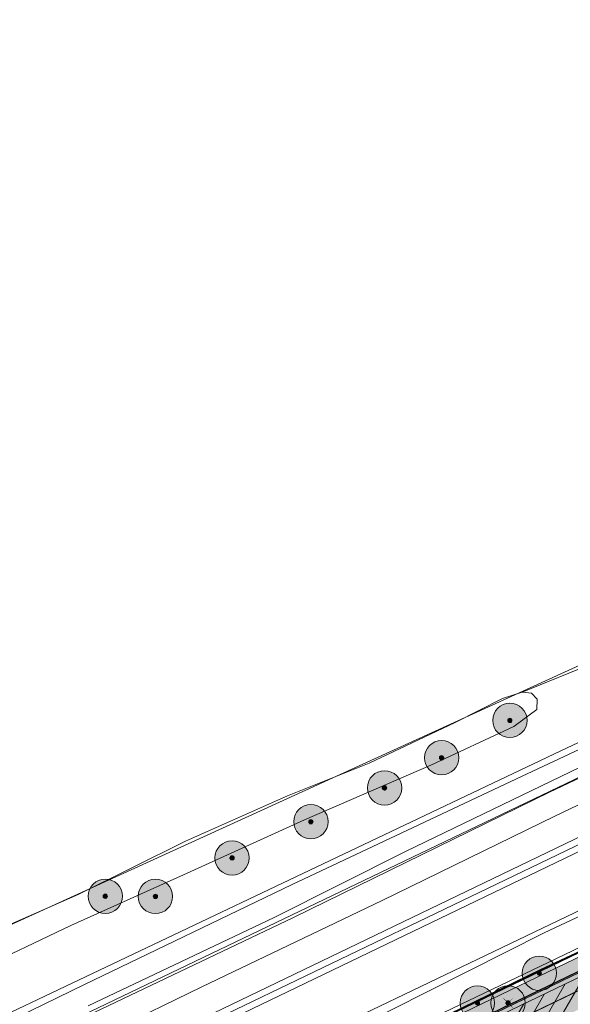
# Model space of a CAD drawing. Header units: metres. Extents: x 163543 to 168130, y 402678 to 405437.
# Tile 162 of 256: x 164963 to 165027, y 403675 to 403790. Entities that reach past the tile are written whole.
import ezdxf

# ---------------------------------------------------------------- set-up
doc = ezdxf.new("R2010")
doc.units = ezdxf.units.M
doc.linetypes.add('X-CA190022.004-UO-ALM_Assen$0$AM-AS', pattern=[16, 10, -2, 2, -2])
doc.linetypes.add('X-CA190022.004-UO-DWM_Snelfietsroute$0$1-2', pattern=[3, 0, -2, 1])
doc.layers.get('0').update_dxf_attribs({"lineweight": 25})
for name, color, linetype, lineweight in [('X-CA190022.004-UO-ALM_Assen$0$N-WE-AM-AS_WEG-G', 10, 'X-CA190022.004-UO-ALM_Assen$0$AM-AS', 25), ('X-CA190022.004-UO-ARC_Arcering$0$N-WE-VH-VERHARDINGS_DEKLAAGVERVANGING-A', 250, 'Continuous', 20), ('X-CA190022.004-UO-BGT_Ondergrond$0$GE_251_SPRTrein_as_Lijn_GEM', 253, 'Continuous', 9), ('X-CA190022.004-UO-BGT_Ondergrond$0$GE_316_WGDFietspad_Vlak_GEM', 253, 'Continuous', 9), ('X-CA190022.004-UO-BGT_Ondergrond$0$GE_367_OWGBerm_groenvoorziening_grasenk_GEM', 253, 'Continuous', 9), ('X-CA190022.004-UO-BGT_Ondergrond$0$GE_471_BTDBouwland_Vlak_GEM', 253, 'Continuous', 9), ('X-CA190022.004-UO-BGT_Ondergrond$0$GE_479_BTDGroenvoorziening_grasenkruida_GEM', 253, 'Continuous', 9), ('X-CA190022.004-UO-BGT_Ondergrond$0$GE_504_WTDWaterloop_sloot_Vlak_GEM', 253, 'Continuous', 9), ('X-CA190022.004-UO-BGT_Ondergrond$0$GE_523_WTDGreppel_drogesloot_Vlak_GEM', 253, 'Continuous', 9), ('X-CA190022.004-UO-BGT_Ondergrond$0$GE_541_OWTOever_slootkant_Vlak_GEM', 253, 'Continuous', 9), ('X-CA190022.004-UO-DWM_Beplanting$0$B-WE-GR-BOOM-S AFKOMSTIG UIT BGT', 252, 'Continuous', 0), ('X-CA190022.004-UO-DWM_Beplanting$0$N-GV-GR-BOOM_SOLITAIR-G', 92, 'Continuous', 18), ('X-CA190022.004-UO-DWM_Beplanting$0$N-WE-GR-BOOM-S', 90, 'Continuous', 18), ('X-CA190022.004-UO-DWM_Snelfietsroute$0$B-WE-VH-KANTVERHARDING-G', 214, 'Continuous', 18), ('X-CA190022.004-UO-DWM_Snelfietsroute$0$N-WE-GW-BERM-G', 90, 'Continuous', 18), ('X-CA190022.004-UO-DWM_Snelfietsroute$0$N-WE-VH-KANTVERHARDING-G', 210, 'Continuous', 25), ('X-CA190022.004-UO-DWM_Snelfietsroute$0$N-WE-VW-MARKERING_LANGS_STREEP_12-G', 7, 'X-CA190022.004-UO-DWM_Snelfietsroute$0$1-2', 35), ('X-CA190022.004-UO-DWM_Snelfietsroute$0$N-WE-VW-MARKERING_LANGS_STREEP_DOORGETROKKEN_010-G', 7, 'Continuous', 0), ('X-CA190022.004-UO-GZM_Werkgrens_v0.2$0$N-WE-KG-GRENS_SYSTEEMGRENS-G', 7, 'X-CA190022.004-UO-GZM_Werkgrens_v0.2$0$KG-OG', 35), ('X-CA190022.004-UO-KAD_Percelen$0$B-WE-KG-GRENS_PERCEEL-GV', 150, 'Continuous', 9)]:
    doc.layers.add(name, color=color, linetype=linetype, lineweight=lineweight)
doc.layers.add('X-CA190022.004-UO-ARC_Arcering$0$N-GV-GR-GRAS-A-200 GRASMENGSEL M1', color=62, linetype='Continuous', lineweight=18, transparency=0.5)
doc.layers.add('X-CA190022.004-UO-ARC_Arcering$0$N-WE-VH-VERHARDING_ASFALT_ROOD-A', color=232, linetype='Continuous', lineweight=0, transparency=0.5)
for name, color, linetype in [('X-CA190022.004-UO-DWM_Beplanting$0$B-WE-GR-BOOM-S AFKOMSTIG UIT BOMENBESTAND GEMEENTE', 252, 'Continuous'), ('X-CA190022.004-UO-DWM_Beplanting$0$N-GV-GR-GRAS-A-200', 7, 'Continuous'), ('X-CA190022.004-UO-DWM_Beplanting$0$V-WE-GR-BOOM-S', 1, 'Continuous')]:
    doc.layers.add(name, color=color, linetype=linetype)
doc.linetypes.add('X-CA190022.004-UO-GZM_Werkgrens_v0.2$0$KG-OG', pattern='A,5.5,-1.5,[2,NLCS.SHX,S=0.5,R=0,X=0,Y=0],-1.5', length=8.5)

# ---------------------------------------------------------------- blocks, each defined once
blk = doc.blocks.new('X-CA190022.004-UO-DWM_Beplanting$0$SGR-BOOM_01-SO')
at = {"linetype": 'ByBlock', "lineweight": 18}
h = blk.add_hatch(color=0, dxfattribs=at)
h.dxf.hatch_style = 1
edge = h.paths.add_edge_path()
edge.add_arc((0, 0), 0.25, 0, 360)
at = {"color": 0, "linetype": 'ByBlock', "lineweight": 18}
for radius in [2, 0.25]:
    blk.add_circle((0, 0), radius, dxfattribs=at)
blk = doc.blocks.new('X-CA190022.004-UO-DWM_Beplanting$0$IMGEOBoom')
at = {"transparency": 33554457}
h = blk.add_hatch(color=256, dxfattribs=at)
h.dxf.hatch_style = 1
edge = h.paths.add_edge_path()
edge.add_arc((0, 0), 100, 0, 360)
edge = h.paths.add_edge_path(flags=17)
edge.add_arc((0, 0), 12.5, 0, 360)
h = blk.add_hatch()
h.set_pattern_fill('ANGLE', color=256)
h.set_pattern_definition([(0, (0, 0), (0, 6.985), [5.08, -1.905]), (90, (0, 0), (-6.985, 4e-16), [5.08, -1.905])])
edge = h.paths.add_edge_path(flags=17)
edge.add_arc((0, 0), 12.5, 0, 360)
at = {"layer": 'X-CA190022.004-UO-DWM_Beplanting$0$N-GV-GR-GRAS-A-200'}
h = blk.add_hatch(color=256, dxfattribs=at)
h.dxf.hatch_style = 1
edge = h.paths.add_edge_path(flags=17)
edge.add_arc((0, 0), 12.5, 0, 360)
at = {"xscale": 50, "yscale": 50, "zscale": 50}
blk.add_blockref('X-CA190022.004-UO-DWM_Beplanting$0$SGR-BOOM_01-SO', (0, 0), dxfattribs=at)
blk = doc.blocks.new('X-CA190022.004-UO-DWM_Beplanting$0$Te verwijderen boom')
at = {"ltscale": 0.1, "const_width": 0.05, "flags": 128}
for points in [[(-0.53, 0.53), (0.53, -0.53)], [(0.53, 0.53), (-0.53, -0.53)]]:
    blk.add_lwpolyline(points, dxfattribs=at)
blk = doc.blocks.new('X-CA190022.004-UO-DWM_Beplanting$0$sfr nieuwe boom')
at = {"layer": 'X-CA190022.004-UO-DWM_Beplanting$0$N-GV-GR-BOOM_SOLITAIR-G', "transparency": 33554470}
h = blk.add_hatch(color=256, dxfattribs=at)
h.dxf.hatch_style = 1
edge = h.paths.add_edge_path()
edge.add_arc((0, 0), 2, 0, 360)
at = {"layer": 'X-CA190022.004-UO-DWM_Beplanting$0$N-GV-GR-BOOM_SOLITAIR-G'}
h = blk.add_hatch(color=256, dxfattribs=at)
h.dxf.hatch_style = 1
edge = h.paths.add_edge_path()
edge.add_arc((0, 0), 0.25, 0, 360)
for radius in [2, 0.25]:
    blk.add_circle((0, 0), radius, dxfattribs=at)

msp = doc.modelspace()

# ---------------------------------------------------------------- hatches: boundary and pattern name
at = {"layer": 'X-CA190022.004-UO-ARC_Arcering$0$N-GV-GR-GRAS-A-200 GRASMENGSEL M1'}
h = msp.add_hatch(dxfattribs=at)
h.set_pattern_fill('AGR-GRAS_02-SO', color=256, scale=0.1, pattern_type=2)
h.set_pattern_definition([(0, (0, 0), (1, 1), [0.25, -0.75]), (0, (0.55, 0.6), (1, 1), [0.25, -0.75]), (90, (0.1, 0.35), (-1, 1), [0.25, -0.75]), (90, (0.5, 0.7), (-1, 1), [0.25, -0.75]), (45, (0.2, 0.7), (0, 1), [0.25, -1.164213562]), (135, (0.55, 0), (-1, 0), [0.25, -1.164213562]), (26.5650512, (0.25, 0.3), (1, 4e-10), [0.25, -1.986067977]), (26.5650512, (0.7, 0.8), (1, 4e-10), [0.25, -1.986067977]), (63.43494882, (0.7, 0), (5e-11, 1), [0.25, -1.986067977]), (63.43494882, (0.25, 0.45), (5e-11, 1), [0.25, -1.986067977]), (63.43494882, (0.6, 0.2), (5e-11, 1), [0.25, -1.986067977]), (116.5650512, (0, 0.55), (-4e-10, 1), [0.25, -1.986067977]), (153.43494882, (0.2, 0.15), (-1, 5e-11), [0.25, -1.986067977])])
h.paths.add_polyline_path([(165052.178, 403690.365), (165120.562, 403723.337), (165177.912, 403750.66, -0.0276279), (165180.67, 403751.792), (165185.737, 403753.551), (165185.423, 403754.457), (165180.178, 403753.209, 0.0276279), (165177.266, 403752.014), (165119.914, 403724.69), (165051.526, 403691.716), (164927.835, 403632.076), (164894.694, 403616.096), (164821.894, 403580.995, 0.1361887), (164810.434, 403570.944, -0.0435167), (164808.123, 403568.009), (164809.216, 403566.982, 0.0435167), (164811.688, 403570.122, -0.1361887), (164822.545, 403579.644), (164895.346, 403614.745), (164928.487, 403630.725)])
at = {"layer": 'X-CA190022.004-UO-ARC_Arcering$0$N-WE-VH-VERHARDING_ASFALT_ROOD-A'}
h = msp.add_hatch(color=256, dxfattribs=at)
h.dxf.hatch_style = 1
h.paths.add_polyline_path([(165052.461, 403689.781), (165132.711, 403728.4), (165164.017, 403743.373), (165163.758, 403743.917), (165120.562, 403723.337), (165052.178, 403690.365), (164928.487, 403630.725), (164895.346, 403614.745), (164822.545, 403579.644, 0.0052772), (164822.034, 403579.391), (164822.311, 403578.822), (164825.13, 403580.187), (164889.73, 403611.47), (164928.718, 403630.232)], flags=17)
h = msp.add_hatch(color=256, dxfattribs=at)
h.dxf.hatch_style = 1
h.paths.add_polyline_path([(165053.915, 403686.762), (165122.291, 403719.73), (165165.479, 403740.306), (165164.017, 403743.373), (165132.711, 403728.4), (165052.461, 403689.781), (164928.718, 403630.232), (164889.73, 403611.47), (164825.13, 403580.187), (164822.317, 403578.825), (164823.78, 403575.798), (164826.593, 403577.154), (164843.818, 403585.46), (164897.083, 403611.142), (164930.224, 403627.122)])
at = {"layer": 'X-CA190022.004-UO-ARC_Arcering$0$N-WE-VH-VERHARDINGS_DEKLAAGVERVANGING-A'}
h = msp.add_hatch(dxfattribs=at)
h.set_pattern_fill('AVH-ASFALT_B', color=256, angle=15, pattern_type=2)
h.set_pattern_definition([(60, (0, 0), (-1.2990381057, 0.75), [])])
h.paths.add_polyline_path([(165053.915, 403686.762), (165122.291, 403719.73), (165165.479, 403740.306), (165164.017, 403743.373), (165132.711, 403728.4), (165052.461, 403689.781), (164928.718, 403630.232), (164889.73, 403611.47), (164825.13, 403580.187), (164822.317, 403578.825), (164823.78, 403575.798), (164826.593, 403577.154), (164843.818, 403585.46), (164897.083, 403611.142), (164930.224, 403627.122)])

# ---------------------------------------------------------------- linework, layer by layer
at = {"layer": 'X-CA190022.004-UO-ALM_Assen$0$N-WE-AM-AS_WEG-G', "linetype": 'X-CA190022.004-UO-ALM_Assen$0$AM-AS', "lineweight": 18, "flags": 128}
msp.add_lwpolyline([(163996.334, 403048.708), (164190.428, 403269.702, -0.0424865), (164203.13, 403281.901, -0.0595078), (164394.91, 403402.509, 0.0046271), (164427.609, 403418.376, -0.1575726), (164448.898, 403421.56, 0.1543806), (164469.795, 403424.552), (164600.315, 403487.369, -0.2096912), (164620.389, 403488.075, 0.2093308), (164640.431, 403488.767), (164764.018, 403548.037, -0.1493007), (164778.457, 403550.23, 0.1996996), (164797.071, 403554.955), (164807.437, 403562.718, 0.0871986), (164813.361, 403569.026, -0.1361873), (164823.414, 403577.842), (165121.427, 403721.534), (165178.772, 403748.854, -0.0276279), (165181.326, 403749.902), (165206.702, 403758.712, -0.2281754), (165222.216, 403756.927, 0.262526), (165239.877, 403756.048), (165316.357, 403794.295, -0.0029559), (165321.66, 403796.908), (165454.676, 403861.474, 0.2337198), (165465.542, 403875.483), (165466.039, 403877.93, -0.1382469), (165476.467, 403898.194), (165483.323, 403905.54), (165502.013, 403925.318, 0.0027008), (165511.627, 403935.531), (165520.324, 403945.455), (165525.692, 403951.366), (165530.615, 403956.367, -0.0678036), (165540.386, 403964.278), (165579.008, 403987.566, 0.2339963), (165587.607, 404001.027, -0.2578877), (165597.631, 404015.262), (165668.806, 404049.862, 0.124118), (165680.965, 404060.093), (165692.91, 404076.671, -0.3303789), (165732.646, 404089.323, 0.1846113), (165745.492, 404089.775), (165892.325, 404151.907, 0.0250674), (165914.878, 404162.813, -0.0107174), (165924.387, 404167.754), (166007.57, 404208.726, -0.0190726), (166018.017, 404213.386, -0.1041134), (166035.06, 404216.38), (166071.364, 404215.162, 0.1209432), (166079.763, 404216.927), (166253.115, 404300.212, 0.1370197), (166261.203, 404307.309, -0.1370657), (166269.294, 404314.407), (166458.055, 404405.053, -0.054959), (166465.293, 404407.596), (166474.012, 404409.62, 0.0551212), (166477.744, 404410.933), (166509.846, 404426.374, 0.0670662), (166514.307, 404429.311, -0.0672773), (166518.783, 404432.256), (166556.669, 404450.44, -0.0173207), (166566.185, 404454.609, 0.016602), (166575.312, 404458.591), (166597.751, 404469.282, 0.132978), (166635.089, 404501.312, -0.0402729), (166645.175, 404513.84), (166648.196, 404517.029, -0.0720275), (166677.02, 404539.8), (166677.246, 404539.931, -0.0893329), (166717.817, 404554.586), (166734.29, 404557.387, 0.1628042), (166748.275, 404564.868, -0.0922499), (166757.883, 404571.874), (166814.895, 404599.135, -0.0323714), (166817.296, 404600.098), (166825.54, 404602.798, 0.083096), (166832.851, 404606.627, -0.0510409), (166841.551, 404611.916), (166891.289, 404635.589, -0.1080349), (166898.777, 404637.334), (166928.242, 404637.739, 0.2092685), (166941.385, 404643.709, -0.0267624), (166980.536, 404682.861, -0.0261981), (167007.229, 404704.425, -0.0199935), (167033.13, 404721.66), (167034.933, 404722.758, -0.0285018), (167071.485, 404742.263), (167095.887, 404753.549, 0.0610789), (167112.435, 404763.813, -0.0163797), (167116.342, 404766.748), (167122.496, 404771.065, -0.0934732), (167132.24, 404775.479), (167140.621, 404777.52, -0.0561779), (167157.198, 404779.63), (167189.731, 404780.099, -0.0912908), (167196.158, 404779.011), (167222.307, 404769.473, 0.2038372), (167236.378, 404770.212, 0.0178262), (167328.832, 404819.552), (167395.677, 404858.349, 0.0312556), (167406.067, 404865.281), (167511.469, 404945.55)], format="xyb", dxfattribs=at)
at = {"layer": 'X-CA190022.004-UO-BGT_Ondergrond$0$GE_251_SPRTrein_as_Lijn_GEM'}
for p, q in [((164922.317, 403643.446), (165180.722, 403767.858)), ((164922.966, 403642.107), (165181.36, 403766.492)), ((164983.061, 403671.879), (165151.959, 403753.103))]:
    msp.add_line(p, q, dxfattribs=at)
at = {"layer": 'X-CA190022.004-UO-BGT_Ondergrond$0$GE_316_WGDFietspad_Vlak_GEM', "flags": 128}
msp.add_lwpolyline([(164816.029, 403574.659), (164818.92, 403577.18), (164889.73, 403611.47), (164928.718, 403630.232), (165052.461, 403689.781), (165053.915, 403686.762)], dxfattribs=at)
at = {"layer": 'X-CA190022.004-UO-BGT_Ondergrond$0$GE_367_OWGBerm_groenvoorziening_grasenk_GEM', "flags": 128}
for points in [[(165161.529, 403768.369), (165155.232, 403765.22), (165132.241, 403754.234), (165073.645, 403725.95), (165047.443, 403713.633), (165020.847, 403701.185), (164994.729, 403688.867), (164970.544, 403677.232), (164924.828, 403654.961)], [(164932.953, 403634.789), (165023.639, 403678.975), (165070.999, 403701.067), (165132.581, 403730.701), (165170.417, 403748.692), (165184.73, 403756.741), (165185.637, 403754.111), (165184.335, 403753.662), (165184.537, 403753.109)], [(164957.71, 403678.757), (164968.959, 403684.09), (164982.09, 403689.981), (164996.191, 403696.412), (165010.888, 403702.782), (165020.544, 403707.285), (165023.241, 403709.257), (165023.256, 403710.447), (165022.613, 403711.138), (165021.525, 403711.259), (165030.093, 403714.746), (165029.246, 403713.899), (165029.14, 403713), (165029.405, 403712.153), (165029.987, 403711.677), (165031.363, 403711.836), (165033.638, 403712.682), (165055.334, 403723.266), (165084.332, 403736.072), (165126.56, 403755.915)], [(165184.537, 403753.109), (165183.831, 403752.85), (165132.711, 403728.4), (165052.461, 403689.781), (164928.718, 403630.232), (164889.73, 403611.47), (164818.92, 403577.18), (164816.029, 403574.659)]]:
    msp.add_lwpolyline(points, dxfattribs=at)
at = {"layer": 'X-CA190022.004-UO-BGT_Ondergrond$0$GE_471_BTDBouwland_Vlak_GEM', "flags": 128}
msp.add_lwpolyline([(165168.999, 403778.723), (165166.882, 403777.982), (165137.037, 403764.223), (165099.096, 403747.237), (165058.403, 403728.134), (165033.691, 403716.228), (165030.093, 403714.746), (165021.525, 403711.259), (165019.228, 403710.52), (165013.71, 403707.729), (165003.71, 403702.979), (164994.181, 403699.177), (164982.338, 403693.9), (164969.809, 403687.706), (164953.622, 403680.611), (164932.576, 403671.054)], dxfattribs=at)
at = {"layer": 'X-CA190022.004-UO-BGT_Ondergrond$0$GE_479_BTDGroenvoorziening_grasenkruida_GEM', "flags": 128}
for points in [[(164963.173, 403666.692), (164984.215, 403676.958), (165005.231, 403686.995), (165025.335, 403696.841), (165047.313, 403707.351), (165073.461, 403719.992), (165083.803, 403724.414), (165095.414, 403730.337), (165109.314, 403736.957), (165117.741, 403740.649)], [(165111.056, 403725.266), (165105.59, 403722.447), (165091.545, 403716.181), (165073.422, 403707.311), (165057.968, 403699.568), (165040.311, 403690.831), (165024.063, 403683.223), (165001.831, 403672.039)]]:
    msp.add_lwpolyline(points, dxfattribs=at)
at = {"layer": 'X-CA190022.004-UO-BGT_Ondergrond$0$GE_504_WTDWaterloop_sloot_Vlak_GEM', "flags": 128}
for points in [[(165167.503, 403769.271), (165161.248, 403765.7), (165147.688, 403759.19), (165140.804, 403756.008), (165131.557, 403751.809), (165125.138, 403748.792), (165115.821, 403744.12), (165104.224, 403738.243), (165092.42, 403732.147), (165084.808, 403728.374), (165072.464, 403722.522), (165055.193, 403714.068), (165024.694, 403699.625), (164994.91, 403685.029), (164965.106, 403670.822)], [(164970.968, 403674.744), (164992.634, 403685.045), (165007.925, 403692.712), (165029.413, 403703.083), (165050.813, 403713.044), (165072.086, 403723.231), (165074.965, 403724.325), (165083.958, 403728.526), (165093.377, 403733.191), (165101.32, 403737.341), (165108.822, 403741.16), (165117.578, 403745.508), (165123.12, 403748.508), (165131.347, 403752.61), (165142.128, 403757.751), (165150.086, 403761.401), (165156.3, 403764.371), (165163.809, 403767.877), (165166.86, 403769.322), (165167.503, 403769.271)]]:
    msp.add_lwpolyline(points, dxfattribs=at)
at = {"layer": 'X-CA190022.004-UO-BGT_Ondergrond$0$GE_523_WTDGreppel_drogesloot_Vlak_GEM', "flags": 128}
for points in [[(165001.831, 403672.039), (165024.063, 403683.223), (165040.311, 403690.831), (165057.968, 403699.568), (165073.422, 403707.311), (165091.545, 403716.181), (165105.59, 403722.447), (165111.056, 403725.266), (165126.643, 403733.456), (165140.863, 403739.379), (165153.183, 403744.785), (165165.796, 403751.286), (165175.248, 403756.565), (165179.499, 403759.977), (165183.018, 403761.706), (165184.73, 403756.741)], [(165184.73, 403756.741), (165170.417, 403748.692), (165132.581, 403730.701), (165070.999, 403701.067), (165023.639, 403678.975), (164932.953, 403634.789)], [(164932.576, 403671.054), (164953.622, 403680.611), (164969.809, 403687.706), (164982.338, 403693.9), (164994.181, 403699.177), (165003.71, 403702.979), (165013.71, 403707.729), (165019.228, 403710.52), (165021.525, 403711.259), (165022.613, 403711.138), (165023.256, 403710.447), (165023.241, 403709.257), (165020.544, 403707.285), (165010.888, 403702.782), (164996.191, 403696.412), (164982.09, 403689.981)], [(164982.09, 403689.981), (164968.959, 403684.09), (164957.71, 403678.757), (164944.928, 403673.085)]]:
    msp.add_lwpolyline(points, dxfattribs=at)
at = {"layer": 'X-CA190022.004-UO-BGT_Ondergrond$0$GE_541_OWTOever_slootkant_Vlak_GEM', "flags": 128}
for points in [[(165161.529, 403768.369), (165166.86, 403769.322), (165163.809, 403767.877), (165156.3, 403764.371), (165150.086, 403761.401), (165142.128, 403757.751), (165131.347, 403752.61), (165123.12, 403748.508), (165117.578, 403745.508), (165108.822, 403741.16), (165101.32, 403737.341), (165093.377, 403733.191), (165083.958, 403728.526), (165074.965, 403724.325), (165072.086, 403723.231), (165050.813, 403713.044), (165029.413, 403703.083), (165007.925, 403692.712), (164992.634, 403685.045), (164970.968, 403674.744)], [(164924.828, 403654.961), (164970.544, 403677.232), (164994.729, 403688.867), (165020.847, 403701.185), (165047.443, 403713.633), (165073.645, 403725.95), (165132.241, 403754.234), (165155.232, 403765.22), (165161.529, 403768.369)], [(164965.106, 403670.822), (164994.91, 403685.029), (165024.694, 403699.625), (165055.193, 403714.068), (165072.464, 403722.522), (165084.808, 403728.374), (165092.42, 403732.147), (165104.224, 403738.243), (165115.821, 403744.12), (165125.138, 403748.792)], [(165117.741, 403740.649), (165109.314, 403736.957), (165095.414, 403730.337), (165083.803, 403724.414), (165073.461, 403719.992), (165047.313, 403707.351), (165025.335, 403696.841), (165005.231, 403686.995), (164984.215, 403676.958), (164963.173, 403666.692)]]:
    msp.add_lwpolyline(points, dxfattribs=at)
at = {"layer": 'X-CA190022.004-UO-DWM_Snelfietsroute$0$B-WE-VH-KANTVERHARDING-G', "flags": 128}
msp.add_lwpolyline([(164822.317, 403578.825), (164825.13, 403580.187), (164889.73, 403611.47), (164928.718, 403630.232), (165052.461, 403689.781), (165132.711, 403728.4), (165164.017, 403743.373)], dxfattribs=at)
at = {"layer": 'X-CA190022.004-UO-DWM_Snelfietsroute$0$N-WE-GW-BERM-G', "flags": 128}
msp.add_lwpolyline([(164803.319, 403564.007), (164805.339, 403565.519, 0.0871986), (164810.434, 403570.944, -0.1361887), (164821.894, 403580.995), (164894.694, 403616.096), (164927.835, 403632.076), (165051.526, 403691.716), (165119.914, 403724.69), (165177.266, 403752.014, -0.0276279), (165180.178, 403753.209), (165185.509, 403754.477)], format="xyb", dxfattribs=at)
at = {"layer": 'X-CA190022.004-UO-DWM_Snelfietsroute$0$N-WE-VH-KANTVERHARDING-G', "flags": 128}
msp.add_lwpolyline([(164809.216, 403566.982, 0.0435167), (164811.688, 403570.122, -0.1361887), (164822.545, 403579.644), (164895.346, 403614.745), (164928.487, 403630.725), (165052.178, 403690.365), (165120.562, 403723.337), (165177.912, 403750.66, -0.0276279), (165180.67, 403751.792), (165185.737, 403753.551)], format="xyb", dxfattribs=at)
at = {"layer": 'X-CA190022.004-UO-DWM_Snelfietsroute$0$N-WE-VW-MARKERING_LANGS_STREEP_12-G', "linetype": 'X-CA190022.004-UO-DWM_Snelfietsroute$0$1-2', "const_width": 0.1, "flags": 128}
msp.add_lwpolyline([(164831.945, 403581.956), (164896.214, 403612.944), (164929.355, 403628.924), (165053.046, 403688.564), (165121.427, 403721.534), (165178.772, 403748.854, -0.0276279), (165181.326, 403749.902), (165186.393, 403751.662)], format="xyb", dxfattribs=at)
at = {"layer": 'X-CA190022.004-UO-DWM_Snelfietsroute$0$N-WE-VW-MARKERING_LANGS_STREEP_DOORGETROKKEN_010-G', "const_width": 0.1, "flags": 128}
msp.add_lwpolyline([(164809.326, 403566.88, 0.0435167), (164811.814, 403570.04, -0.1361887), (164822.61, 403579.508), (164895.411, 403614.61), (164928.552, 403630.59), (165052.243, 403690.23), (165120.627, 403723.202), (165177.976, 403750.525, -0.0276279), (165180.719, 403751.65), (165185.787, 403753.409)], format="xyb", dxfattribs=at)
at = {"layer": 'X-CA190022.004-UO-GZM_Werkgrens_v0.2$0$N-WE-KG-GRENS_SYSTEEMGRENS-G', "ltscale": 0.2, "flags": 128}
msp.add_lwpolyline([(164202.447, 403276.261, -0.0070141), (164204.684, 403278.194), (164207.732, 403280.631), (164216.351, 403287.471), (164219.004, 403289.434), (164219.375, 403289.729), (164237.184, 403303.185), (164244.587, 403308.605), (164248.73, 403311.638), (164253.977, 403315.367), (164261.175, 403320.48), (164269.682, 403326.324), (164277.478, 403331.538), (164300.139, 403346.153), (164322.964, 403359.926), (164334.073, 403366.292), (164351.665, 403375.797), (164373.742, 403387.55), (164399.95, 403400.464), (164429.28, 403414.743), (164430.124, 403415.141), (164430.948, 403415.506), (164431.777, 403415.846), (164432.615, 403416.161), (164433.462, 403416.453), (164434.316, 403416.72), (164435.176, 403416.962), (164436.043, 403417.179), (164436.306, 403417.259, -0.0998207), (164451.982, 403417.179, 0.1310872), (164471.53, 403420.948), (164482.533, 403426.243), (164490.693, 403418.8), (164492.586, 403419.707), (164495.404, 403416.53, -0.0101004), (164498.074, 403413.536), (164499.385, 403412.005), (164502.276, 403408.653), (164509.274, 403412.948), (164511.768, 403416.461), (164509.186, 403420.201, -0.1750361), (164509.321, 403422.135, -0.1801291), (164510.517, 403423.431), (164518.825, 403427.315), (164545.03, 403439.927), (164571.695, 403452.754), (164577.955, 403456.064), (164591.472, 403464.142), (164595.446, 403466.159), (164599.431, 403468.182), (164600.854, 403468.863), (164605.94, 403471.242), (164622.016, 403477.758), (164627.273, 403479.889), (164631.947, 403481.905), (164633.267, 403482.539, 0.0847777), (164642.609, 403485.38), (164759.332, 403541.386), (164770.974, 403544.815), (164773.272, 403545.397), (164787.887, 403542.29), (164789.899, 403542.38), (164793.252, 403543.048), (164800.24, 403546.814), (164803.671, 403549.366), (164804.774, 403550.36), (164806.983, 403547.387), (164807.907, 403546.199), (164811.87, 403549.281), (164810.953, 403550.46), (164809.512, 403552.406), (164808.343, 403553.575), (164810.024, 403555.089), (164807.827, 403558.012), (164809.834, 403559.516, 0.0871986), (164816.707, 403566.833, -0.1361887), (164825.151, 403574.239), (164897.952, 403609.34), (164931.093, 403625.32), (165054.784, 403684.96), (165123.155, 403717.926), (165148.566, 403730.033), (165175.654, 403740.478), (165188.146, 403744.824), (165187.632, 403748.092), (165185.258, 403754.932), (165180.038, 403753.689, 0.0278458), (165177.051, 403752.466), (165119.698, 403725.141), (165051.309, 403692.167), (164927.618, 403632.527), (164894.477, 403616.547), (164821.676, 403581.445, 0.1361887), (164810.016, 403571.218, -0.0871986), (164805.039, 403565.919), (164803.02, 403564.408), (164799.415, 403569.204), (164798.615, 403568.604), (164797.815, 403568.006), (164797.216, 403568.806), (164793.371, 403565.926), (164793.97, 403565.126), (164792.376, 403563.932), (164795.885, 403559.064, -0.2015476), (164780.097, 403554.057, 0.0756556), (164771.169, 403553.982, -0.0097546), (164764.075, 403552.536), (164754.286, 403547.799), (164747.474, 403544.606), (164708.34, 403525.583), (164686.218, 403515.365), (164675.148, 403509.865), (164663.524, 403504.258), (164644.327, 403495.071), (164639.493, 403492.723), (164638.201, 403492.127, -0.2018183), (164621.846, 403491.8, 0.2094979), (164598.58, 403490.973), (164556.157, 403470.566), (164536.299, 403461.008), (164516.318, 403451.408), (164508.232, 403447.512), (164500.187, 403443.642), (164497.203, 403443.008), (164495.09, 403442.274, 0.1307945), (164492.913, 403444.811), (164488.435, 403447.885), (164494.899, 403449.835), (164490.315, 403452.233), (164484.484, 403450.597, -0.0764268), (164479.748, 403454.723), (164478.799, 403455.857), (164474.918, 403452.962), (164457.343, 403473.566), (164451.257, 403468.374), (164465.519, 403451.653, -0.4842969), (164464.817, 403448.113), (164461.416, 403446.394), (164463.893, 403441.77), (164464.916, 403439.614), (164433.017, 403424.683, 0.0516596), (164425.3, 403421.703), (164396.431, 403407.648), (164370.094, 403394.67), (164347.884, 403382.848), (164330.182, 403373.283), (164318.908, 403366.822), (164295.903, 403352.941), (164273.086, 403338.225), (164265.193, 403332.947), (164256.594, 403327.039), (164249.344, 403321.888), (164244.05, 403318.127), (164239.86, 403315.06), (164232.409, 403309.604), (164214.476, 403296.054), (164201.289, 403285.589, 0.0121311), (164197.414, 403282.357)], format="xyb", close=True, dxfattribs=at)
at = {"layer": 'X-CA190022.004-UO-KAD_Percelen$0$B-WE-KG-GRENS_PERCEEL-GV', "flags": 128}
for points in [[(165112.96, 403892.75), (165013.384, 403848.933), (164699.405, 403710.75), (164782.888, 403598.044), (164827.139, 403618.955), (164891.876, 403652.217), (165174.211, 403781.023), (165147.929, 403847.659), (165142.318, 403859.073), (165133.014, 403872.153), (165124.362, 403881.795), (165115.178, 403891.433)], [(164885.502, 403637.729), (164887.38, 403633.726), (164927.988, 403653.361), (165072.609, 403722.691), (165178.044, 403773.604), (165178.874, 403771.886), (165197.597, 403780.936), (165196.768, 403782.65), (165198.984, 403783.721), (165197.616, 403787.482), (165175.883, 403776.785), (165100.661, 403739.758), (165025.211, 403704.052), (164951.691, 403669.132)], [(164887.38, 403633.726), (164893.326, 403621.049), (164934.06, 403640.745), (165078.673, 403710.073), (165184.133, 403761.004), (165184.269, 403760.722), (165202.993, 403769.772), (165202.86, 403770.048), (165203.794, 403770.499), (165198.984, 403783.721), (165196.768, 403782.65), (165197.597, 403780.936), (165178.874, 403771.886), (165178.044, 403773.604), (165072.609, 403722.691), (164927.988, 403653.361)], [(164787.129, 403591.173), (164830.972, 403611.838), (164885.502, 403637.729), (164951.691, 403669.132), (165025.211, 403704.052), (165100.661, 403739.758), (165175.883, 403776.785), (165174.211, 403781.023), (164891.876, 403652.217), (164827.139, 403618.955), (164782.888, 403598.044)], [(164893.326, 403621.049), (164894.973, 403617.537), (164934.976, 403636.621), (164979.678, 403658.296), (165027.357, 403681.153), (165069.929, 403701.778), (165110.237, 403720.92), (165149.076, 403738.774), (165179.629, 403752.458), (165184.131, 403754.492), (165206.02, 403764.38), (165203.794, 403770.499), (165202.86, 403770.048), (165202.993, 403769.772), (165184.269, 403760.722), (165184.133, 403761.004), (165078.673, 403710.073), (164934.06, 403640.745)], [(164894.973, 403617.537), (164900.08, 403610.457), (165123.49, 403718.122), (165153.465, 403732.522), (165174.034, 403740.54), (165187.387, 403745.159), (165184.131, 403754.492), (165179.629, 403752.458), (165149.076, 403738.774), (165110.237, 403720.92), (165069.929, 403701.778), (165027.357, 403681.153), (164979.678, 403658.296), (164934.976, 403636.621)]]:
    msp.add_lwpolyline(points, close=True, dxfattribs=at)

# ---------------------------------------------------------------- block references
at = {"layer": 'X-CA190022.004-UO-DWM_Beplanting$0$B-WE-GR-BOOM-S AFKOMSTIG UIT BGT', "xscale": 0.02, "yscale": 0.02, "zscale": 0.02}
for p in [(165020.082, 403707.977), (165012.14, 403703.629), (165005.492, 403700.118), (164996.914, 403696.185), (164987.742, 403691.962), (164972.98, 403687.509), (165019.881, 403675.085)]:
    msp.add_blockref('X-CA190022.004-UO-DWM_Beplanting$0$IMGEOBoom', p, dxfattribs=at)
at = {"layer": 'X-CA190022.004-UO-DWM_Beplanting$0$B-WE-GR-BOOM-S AFKOMSTIG UIT BOMENBESTAND GEMEENTE', "xscale": 0.02, "yscale": 0.02, "zscale": 0.02}
for p in [(165020.082, 403707.977), (165012.14, 403703.629), (165005.492, 403700.118), (164996.914, 403696.185), (164987.742, 403691.962), (164972.98, 403687.509), (164978.817, 403687.48), (165019.881, 403675.085)]:
    msp.add_blockref('X-CA190022.004-UO-DWM_Beplanting$0$IMGEOBoom', p, dxfattribs=at)
at = {"layer": 'X-CA190022.004-UO-DWM_Beplanting$0$N-WE-GR-BOOM-S', "rotation": 153.3819523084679}
for p in [(165023.516, 403678.544), (165016.307, 403675.076)]:
    msp.add_blockref('X-CA190022.004-UO-DWM_Beplanting$0$sfr nieuwe boom', p, dxfattribs=at)
at = {"layer": 'X-CA190022.004-UO-DWM_Beplanting$0$V-WE-GR-BOOM-S'}
msp.add_blockref('X-CA190022.004-UO-DWM_Beplanting$0$Te verwijderen boom', (165019.881, 403675.085), dxfattribs=at)

doc.saveas('drawing.dxf')
